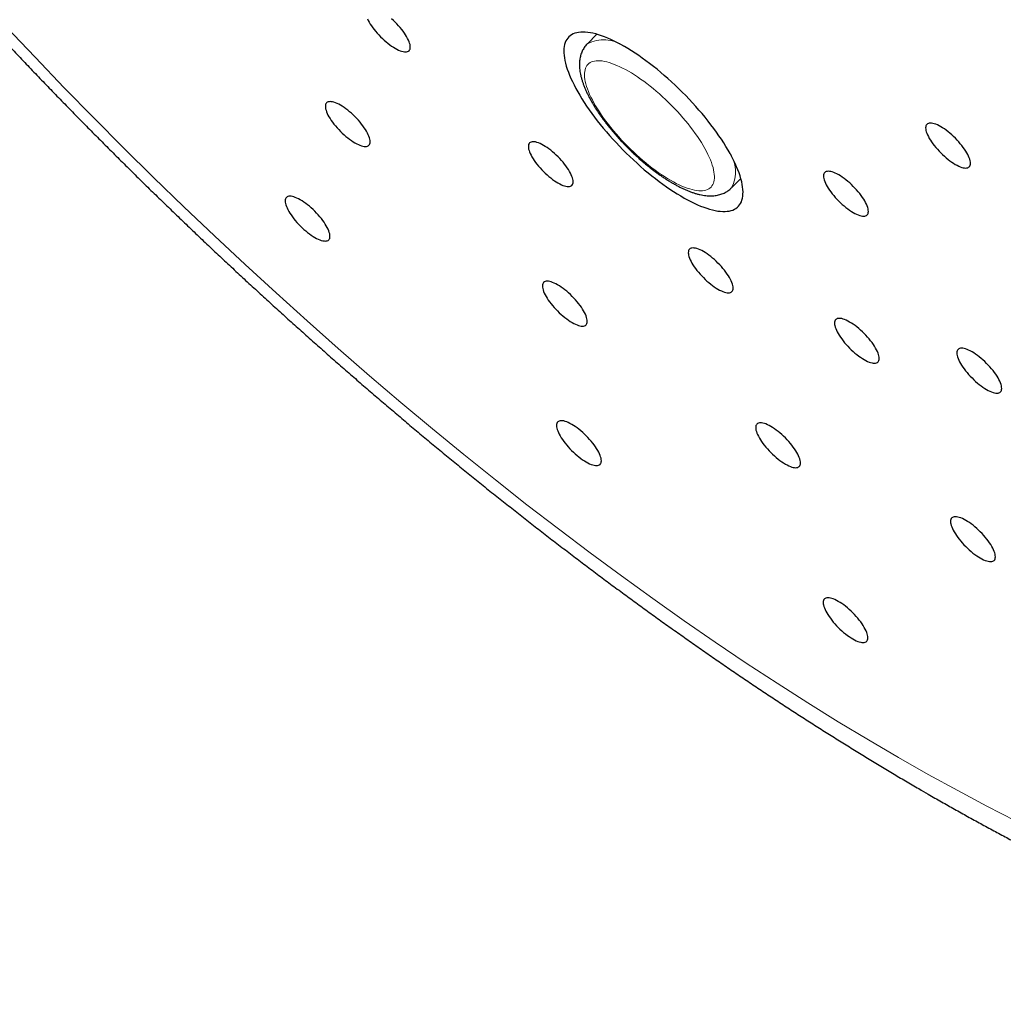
# Model space of a CAD drawing. Header units: millimetres. Extents: x 8 to 495, y 12 to 550.
# Tile 11 of 39: x 420 to 436, y 182 to 198. Entities that reach past the tile are written whole.
import ezdxf

# ---------------------------------------------------------------- set-up
doc = ezdxf.new("R2010")
doc.units = ezdxf.units.MM

msp = doc.modelspace()

# ---------------------------------------------------------------- linework, layer by layer
at = {"color": 7, "linetype": 'Continuous', "lineweight": 30}
for p, q in [((429.615, 198.213), (429.457, 198.055)), ((431.858, 195.648), (432.016, 195.806))]:
    msp.add_line(p, q, dxfattribs=at)
at = {"color": 8, "linetype": 'Continuous', "lineweight": 0, "flags": 128}
for points in [[(419.764, 198.339), (420.246, 197.828), (420.732, 197.321), (421.224, 196.817), (421.721, 196.317), (422.222, 195.823), (422.727, 195.333), (423.235, 194.848), (423.747, 194.369), (424.263, 193.896), (424.78, 193.429), (425.3, 192.969), (425.822, 192.515), (426.346, 192.069), (426.871, 191.63), (427.396, 191.2), (427.923, 190.777), (428.449, 190.362), (428.975, 189.957), (429.501, 189.56), (430.025, 189.173), (430.549, 188.795), (431.07, 188.426), (431.59, 188.068), (432.107, 187.72), (432.622, 187.383), (433.133, 187.056), (433.642, 186.74), (434.146, 186.436), (434.646, 186.142)], [(430.141, 197.596), (430.092, 197.624), (430.044, 197.649), (429.996, 197.672), (429.95, 197.693), (429.906, 197.711), (429.862, 197.727), (429.821, 197.741), (429.78, 197.752), (429.742, 197.761), (429.705, 197.767), (429.67, 197.771), (429.636, 197.772), (429.605, 197.77), (429.576, 197.766), (429.549, 197.76), (429.524, 197.751), (429.502, 197.739), (429.482, 197.725), (429.464, 197.709), (429.449, 197.69), (429.436, 197.669), (429.425, 197.646), (429.417, 197.62), (429.412, 197.592), (429.409, 197.562), (429.408, 197.53), (429.41, 197.496), (429.415, 197.46), (429.422, 197.423), (429.432, 197.383), (429.444, 197.342), (429.458, 197.3), (429.475, 197.256), (429.494, 197.21), (429.516, 197.164), (429.54, 197.116), (429.566, 197.068), (429.594, 197.018), (429.625, 196.968), (429.657, 196.917), (429.692, 196.865), (429.728, 196.813), (429.766, 196.761), (429.806, 196.709), (429.847, 196.656), (429.89, 196.604), (429.934, 196.552), (429.98, 196.5), (430.026, 196.448), (430.074, 196.397), (430.123, 196.347), (430.173, 196.298), (430.223, 196.249), (430.274, 196.202), (430.326, 196.155), (430.378, 196.11), (430.43, 196.066), (430.482, 196.024), (430.534, 195.983), (430.587, 195.944), (430.639, 195.907), (430.69, 195.871), (430.742, 195.837), (430.792, 195.806), (430.842, 195.776), (430.891, 195.748), (430.94, 195.723), (430.987, 195.7), (431.033, 195.679), (431.077, 195.661), (431.121, 195.645), (431.163, 195.631), (431.203, 195.62), (431.242, 195.611), (431.279, 195.605), (431.314, 195.601), (431.347, 195.6), (431.378, 195.602), (431.407, 195.606), (431.434, 195.612), (431.459, 195.621), (431.481, 195.633), (431.501, 195.647), (431.519, 195.663), (431.535, 195.682), (431.548, 195.703), (431.558, 195.726), (431.566, 195.752), (431.572, 195.78), (431.575, 195.81), (431.575, 195.842), (431.573, 195.876), (431.568, 195.912), (431.561, 195.949), (431.552, 195.989), (431.54, 196.03), (431.525, 196.072), (431.508, 196.116), (431.489, 196.162), (431.467, 196.208), (431.443, 196.256), (431.417, 196.304), (431.389, 196.354), (431.358, 196.404), (431.326, 196.455), (431.292, 196.507), (431.255, 196.559), (431.217, 196.611), (431.178, 196.663), (431.136, 196.716), (431.093, 196.768), (431.049, 196.821), (431.004, 196.872), (430.957, 196.924), (430.909, 196.975), (430.86, 197.025), (430.811, 197.074), (430.76, 197.123), (430.709, 197.171), (430.658, 197.217), (430.606, 197.262), (430.553, 197.306), (430.501, 197.348), (430.449, 197.389), (430.396, 197.428), (430.344, 197.466), (430.293, 197.501), (430.242, 197.535), (430.191, 197.567), (430.141, 197.596)], [(434.646, 186.142), (435.142, 185.861), (435.633, 185.591), (436.119, 185.333), (436.599, 185.087)]]:
    msp.add_lwpolyline(points, dxfattribs=at)
at = {"color": 7, "linetype": 'Continuous', "lineweight": 30, "flags": 128}
for points in [[(425.787, 198.471), (425.8, 198.443), (425.816, 198.414), (425.834, 198.384), (425.854, 198.354), (425.876, 198.323), (425.899, 198.293), (425.925, 198.262), (425.951, 198.231), (425.979, 198.201), (426.008, 198.171), (426.037, 198.142), (426.067, 198.114), (426.098, 198.088), (426.129, 198.063), (426.16, 198.039), (426.19, 198.017), (426.221, 197.997), (426.25, 197.979), (426.279, 197.964), (426.307, 197.95), (426.333, 197.939), (426.358, 197.93), (426.382, 197.924), (426.404, 197.92), (426.424, 197.919), (426.442, 197.92), (426.458, 197.924), (426.471, 197.931), (426.483, 197.939), (426.491, 197.951), (426.498, 197.964), (426.502, 197.98), (426.503, 197.998), (426.502, 198.018), (426.498, 198.04), (426.492, 198.064), (426.483, 198.089), (426.472, 198.116), (426.458, 198.144), (426.442, 198.173), (426.424, 198.202), (426.404, 198.232), (426.383, 198.263), (426.359, 198.294), (426.334, 198.325), (426.307, 198.356), (426.28, 198.386), (426.251, 198.416), (426.221, 198.444), (426.191, 198.472)], [(430.074, 198.008), (430.017, 198.04), (429.96, 198.07), (429.904, 198.099), (429.85, 198.124), (429.796, 198.148), (429.744, 198.169), (429.693, 198.188), (429.644, 198.204), (429.596, 198.218), (429.55, 198.229), (429.506, 198.238), (429.463, 198.245), (429.422, 198.248), (429.383, 198.25), (429.346, 198.249), (429.311, 198.245), (429.278, 198.239), (429.248, 198.23), (429.219, 198.219), (429.193, 198.205), (429.169, 198.189), (429.148, 198.171), (429.129, 198.15), (429.112, 198.126), (429.098, 198.101), (429.086, 198.073), (429.077, 198.043), (429.07, 198.01), (429.065, 197.976), (429.063, 197.94), (429.064, 197.901), (429.067, 197.861), (429.073, 197.818), (429.081, 197.774), (429.092, 197.729), (429.105, 197.681), (429.121, 197.632), (429.139, 197.582), (429.159, 197.53), (429.182, 197.477), (429.207, 197.422), (429.235, 197.367), (429.264, 197.31), (429.296, 197.252), (429.33, 197.194), (429.366, 197.135), (429.404, 197.075), (429.444, 197.015), (429.486, 196.954), (429.53, 196.893), (429.575, 196.832), (429.622, 196.77), (429.671, 196.709), (429.721, 196.647), (429.773, 196.586), (429.825, 196.525), (429.879, 196.465), (429.935, 196.404), (429.991, 196.345), (430.048, 196.286), (430.106, 196.228), (430.165, 196.171), (430.225, 196.115), (430.285, 196.06), (430.345, 196.006), (430.406, 195.953), (430.468, 195.902), (430.529, 195.852), (430.59, 195.804), (430.652, 195.757), (430.713, 195.712), (430.774, 195.668), (430.834, 195.627), (430.894, 195.587), (430.954, 195.55), (431.013, 195.514), (431.071, 195.48), (431.128, 195.449), (431.184, 195.42), (431.239, 195.393), (431.293, 195.368), (431.346, 195.346), (431.398, 195.326), (431.448, 195.309), (431.496, 195.293), (431.543, 195.281), (431.589, 195.271), (431.632, 195.263), (431.674, 195.258), (431.714, 195.255), (431.752, 195.255), (431.788, 195.258), (431.821, 195.262), (431.853, 195.27), (431.883, 195.28), (431.91, 195.292), (431.935, 195.307), (431.958, 195.325), (431.978, 195.344), (431.996, 195.366), (432.012, 195.391), (432.025, 195.418), (432.035, 195.447), (432.043, 195.478), (432.049, 195.511), (432.052, 195.547), (432.053, 195.584), (432.051, 195.624), (432.046, 195.665), (432.039, 195.708), (432.03, 195.753), (432.018, 195.8), (432.003, 195.848), (431.986, 195.898), (431.967, 195.949), (431.946, 196.001), (431.922, 196.055), (431.895, 196.11), (431.867, 196.166), (431.836, 196.223), (431.803, 196.281), (431.768, 196.34), (431.731, 196.4), (431.692, 196.46), (431.651, 196.52), (431.608, 196.581), (431.564, 196.642), (431.518, 196.704), (431.47, 196.765), (431.42, 196.827), (431.37, 196.888), (431.317, 196.949), (431.264, 197.01), (431.209, 197.07), (431.153, 197.13), (431.097, 197.189), (431.039, 197.248), (430.98, 197.305), (430.921, 197.362), (430.861, 197.418), (430.801, 197.472), (430.74, 197.525), (430.679, 197.577), (430.618, 197.628), (430.557, 197.677), (430.495, 197.725), (430.434, 197.771), (430.373, 197.815), (430.312, 197.857), (430.252, 197.898), (430.192, 197.936), (430.133, 197.973), (430.074, 198.008)], [(425.338, 197.029), (425.309, 197.044), (425.282, 197.058), (425.255, 197.069), (425.23, 197.078), (425.206, 197.084), (425.185, 197.088), (425.165, 197.089), (425.147, 197.088), (425.131, 197.084), (425.117, 197.077), (425.106, 197.069), (425.097, 197.057), (425.091, 197.044), (425.087, 197.028), (425.086, 197.01), (425.087, 196.99), (425.091, 196.968), (425.097, 196.944), (425.106, 196.919), (425.117, 196.892), (425.13, 196.864), (425.146, 196.836), (425.164, 196.806), (425.184, 196.776), (425.206, 196.745), (425.229, 196.714), (425.254, 196.683), (425.281, 196.652), (425.309, 196.622), (425.337, 196.592), (425.367, 196.564), (425.397, 196.536), (425.428, 196.509), (425.459, 196.484), (425.49, 196.461), (425.52, 196.439), (425.55, 196.419), (425.58, 196.401), (425.609, 196.385), (425.637, 196.372), (425.663, 196.36), (425.688, 196.352), (425.712, 196.345), (425.734, 196.342), (425.754, 196.34), (425.772, 196.342), (425.788, 196.346), (425.801, 196.352), (425.812, 196.361), (425.821, 196.372), (425.828, 196.386), (425.832, 196.402), (425.833, 196.42), (425.832, 196.44), (425.828, 196.462), (425.822, 196.485), (425.813, 196.511), (425.802, 196.537), (425.788, 196.565), (425.772, 196.594), (425.754, 196.624), (425.734, 196.654), (425.713, 196.685), (425.689, 196.715), (425.664, 196.746), (425.637, 196.777), (425.61, 196.807), (425.581, 196.837), (425.551, 196.866), (425.521, 196.894), (425.49, 196.92), (425.46, 196.945), (425.429, 196.969), (425.398, 196.991), (425.368, 197.011), (425.338, 197.029)], [(435.352, 196.669), (435.323, 196.685), (435.295, 196.699), (435.269, 196.71), (435.243, 196.719), (435.22, 196.725), (435.198, 196.729), (435.178, 196.73), (435.16, 196.729), (435.144, 196.725), (435.131, 196.718), (435.119, 196.709), (435.11, 196.698), (435.104, 196.684), (435.1, 196.669), (435.099, 196.651), (435.1, 196.631), (435.104, 196.609), (435.11, 196.585), (435.119, 196.56), (435.13, 196.533), (435.144, 196.505), (435.16, 196.476), (435.177, 196.447), (435.197, 196.416), (435.219, 196.386), (435.243, 196.355), (435.268, 196.324), (435.294, 196.293), (435.322, 196.263), (435.351, 196.233), (435.38, 196.205), (435.411, 196.177), (435.441, 196.15), (435.472, 196.125), (435.503, 196.101), (435.534, 196.08), (435.564, 196.06), (435.593, 196.042), (435.622, 196.026), (435.65, 196.012), (435.677, 196.001), (435.702, 195.992), (435.725, 195.986), (435.747, 195.982), (435.767, 195.981), (435.785, 195.983), (435.801, 195.986), (435.815, 195.993), (435.826, 196.002), (435.835, 196.013), (435.841, 196.027), (435.845, 196.043), (435.846, 196.061), (435.845, 196.081), (435.841, 196.103), (435.835, 196.126), (435.826, 196.152), (435.815, 196.178), (435.801, 196.206), (435.786, 196.235), (435.768, 196.264), (435.748, 196.295), (435.726, 196.325), (435.702, 196.356), (435.677, 196.387), (435.651, 196.418), (435.623, 196.448), (435.594, 196.478), (435.565, 196.507), (435.534, 196.534), (435.504, 196.561), (435.473, 196.586), (435.442, 196.61), (435.411, 196.632), (435.381, 196.652), (435.352, 196.669)], [(428.724, 196.359), (428.696, 196.375), (428.668, 196.388), (428.641, 196.4), (428.616, 196.408), (428.593, 196.415), (428.571, 196.418), (428.551, 196.42), (428.533, 196.418), (428.517, 196.414), (428.503, 196.408), (428.492, 196.399), (428.483, 196.388), (428.477, 196.374), (428.473, 196.358), (428.472, 196.34), (428.473, 196.32), (428.477, 196.298), (428.483, 196.275), (428.492, 196.249), (428.503, 196.223), (428.517, 196.195), (428.532, 196.166), (428.55, 196.136), (428.57, 196.106), (428.592, 196.075), (428.616, 196.044), (428.641, 196.013), (428.667, 195.983), (428.695, 195.953), (428.724, 195.923), (428.753, 195.894), (428.783, 195.866), (428.814, 195.84), (428.845, 195.815), (428.876, 195.791), (428.906, 195.769), (428.937, 195.749), (428.966, 195.731), (428.995, 195.716), (429.023, 195.702), (429.049, 195.691), (429.075, 195.682), (429.098, 195.676), (429.12, 195.672), (429.14, 195.671), (429.158, 195.672), (429.174, 195.676), (429.187, 195.682), (429.199, 195.691), (429.207, 195.703), (429.214, 195.716), (429.218, 195.732), (429.219, 195.75), (429.218, 195.77), (429.214, 195.792), (429.208, 195.816), (429.199, 195.841), (429.188, 195.868), (429.174, 195.896), (429.158, 195.924), (429.14, 195.954), (429.121, 195.984), (429.099, 196.015), (429.075, 196.046), (429.05, 196.077), (429.024, 196.108), (428.996, 196.138), (428.967, 196.167), (428.938, 196.196), (428.907, 196.224), (428.877, 196.251), (428.846, 196.276), (428.815, 196.299), (428.784, 196.321), (428.754, 196.341), (428.724, 196.359)], [(433.649, 195.866), (433.62, 195.882), (433.592, 195.895), (433.566, 195.907), (433.54, 195.915), (433.517, 195.922), (433.495, 195.925), (433.475, 195.927), (433.457, 195.925), (433.441, 195.921), (433.428, 195.915), (433.416, 195.906), (433.407, 195.895), (433.401, 195.881), (433.397, 195.865), (433.396, 195.847), (433.397, 195.827), (433.401, 195.805), (433.407, 195.782), (433.416, 195.756), (433.427, 195.73), (433.441, 195.702), (433.457, 195.673), (433.474, 195.643), (433.494, 195.613), (433.516, 195.582), (433.54, 195.551), (433.565, 195.521), (433.591, 195.49), (433.619, 195.46), (433.648, 195.43), (433.677, 195.401), (433.708, 195.373), (433.738, 195.347), (433.769, 195.322), (433.8, 195.298), (433.831, 195.276), (433.861, 195.256), (433.891, 195.238), (433.919, 195.223), (433.947, 195.209), (433.974, 195.198), (433.999, 195.189), (434.022, 195.183), (434.044, 195.179), (434.064, 195.178), (434.082, 195.179), (434.098, 195.183), (434.112, 195.19), (434.123, 195.198), (434.132, 195.21), (434.138, 195.223), (434.142, 195.239), (434.143, 195.257), (434.142, 195.277), (434.138, 195.299), (434.132, 195.323), (434.123, 195.348), (434.112, 195.375), (434.098, 195.403), (434.083, 195.431), (434.065, 195.461), (434.045, 195.491), (434.023, 195.522), (433.999, 195.553), (433.974, 195.584), (433.948, 195.615), (433.92, 195.645), (433.891, 195.675), (433.862, 195.703), (433.832, 195.731), (433.801, 195.758), (433.77, 195.783), (433.739, 195.806), (433.709, 195.828), (433.678, 195.848), (433.649, 195.866)], [(424.668, 195.45), (424.639, 195.466), (424.612, 195.479), (424.585, 195.49), (424.56, 195.499), (424.536, 195.505), (424.514, 195.509), (424.494, 195.51), (424.476, 195.509), (424.461, 195.505), (424.447, 195.499), (424.436, 195.49), (424.427, 195.479), (424.421, 195.465), (424.417, 195.449), (424.415, 195.431), (424.417, 195.411), (424.42, 195.389), (424.427, 195.365), (424.436, 195.34), (424.447, 195.314), (424.46, 195.286), (424.476, 195.257), (424.494, 195.227), (424.514, 195.197), (424.536, 195.166), (424.559, 195.135), (424.584, 195.104), (424.611, 195.074), (424.639, 195.043), (424.667, 195.014), (424.697, 194.985), (424.727, 194.957), (424.758, 194.931), (424.789, 194.906), (424.819, 194.882), (424.85, 194.86), (424.88, 194.84), (424.91, 194.822), (424.939, 194.806), (424.967, 194.793), (424.993, 194.782), (425.018, 194.773), (425.042, 194.767), (425.064, 194.763), (425.084, 194.762), (425.102, 194.763), (425.117, 194.767), (425.131, 194.773), (425.142, 194.782), (425.151, 194.794), (425.158, 194.807), (425.161, 194.823), (425.163, 194.841), (425.161, 194.861), (425.158, 194.883), (425.151, 194.907), (425.143, 194.932), (425.131, 194.959), (425.118, 194.986), (425.102, 195.015), (425.084, 195.045), (425.064, 195.075), (425.042, 195.106), (425.019, 195.137), (424.994, 195.168), (424.967, 195.198), (424.94, 195.229), (424.911, 195.258), (424.881, 195.287), (424.851, 195.315), (424.82, 195.342), (424.789, 195.367), (424.759, 195.39), (424.728, 195.412), (424.698, 195.432), (424.668, 195.45)], [(431.392, 194.587), (431.364, 194.603), (431.336, 194.616), (431.309, 194.627), (431.284, 194.636), (431.261, 194.642), (431.239, 194.646), (431.219, 194.647), (431.201, 194.646), (431.185, 194.642), (431.171, 194.636), (431.16, 194.627), (431.151, 194.616), (431.145, 194.602), (431.141, 194.586), (431.14, 194.568), (431.141, 194.548), (431.145, 194.526), (431.151, 194.502), (431.16, 194.477), (431.171, 194.45), (431.185, 194.423), (431.2, 194.394), (431.218, 194.364), (431.238, 194.334), (431.26, 194.303), (431.283, 194.272), (431.309, 194.241), (431.335, 194.211), (431.363, 194.18), (431.392, 194.151), (431.421, 194.122), (431.451, 194.094), (431.482, 194.068), (431.513, 194.042), (431.544, 194.019), (431.574, 193.997), (431.605, 193.977), (431.634, 193.959), (431.663, 193.943), (431.691, 193.93), (431.717, 193.919), (431.743, 193.91), (431.766, 193.904), (431.788, 193.9), (431.808, 193.899), (431.826, 193.9), (431.842, 193.904), (431.855, 193.91), (431.867, 193.919), (431.875, 193.93), (431.882, 193.944), (431.886, 193.96), (431.887, 193.978), (431.886, 193.998), (431.882, 194.02), (431.876, 194.044), (431.867, 194.069), (431.856, 194.096), (431.842, 194.123), (431.826, 194.152), (431.808, 194.182), (431.789, 194.212), (431.767, 194.243), (431.743, 194.274), (431.718, 194.305), (431.692, 194.335), (431.664, 194.366), (431.635, 194.395), (431.605, 194.424), (431.575, 194.452), (431.545, 194.478), (431.514, 194.504), (431.483, 194.527), (431.452, 194.549), (431.422, 194.569), (431.392, 194.587)], [(428.96, 194.031), (428.931, 194.047), (428.903, 194.06), (428.877, 194.072), (428.851, 194.08), (428.828, 194.087), (428.806, 194.09), (428.786, 194.092), (428.768, 194.09), (428.752, 194.086), (428.739, 194.08), (428.727, 194.071), (428.718, 194.06), (428.712, 194.046), (428.708, 194.03), (428.707, 194.012), (428.708, 193.992), (428.712, 193.97), (428.718, 193.947), (428.727, 193.921), (428.738, 193.895), (428.752, 193.867), (428.768, 193.838), (428.785, 193.808), (428.805, 193.778), (428.827, 193.747), (428.851, 193.716), (428.876, 193.685), (428.902, 193.655), (428.93, 193.625), (428.959, 193.595), (428.988, 193.566), (429.019, 193.538), (429.049, 193.512), (429.08, 193.487), (429.111, 193.463), (429.142, 193.441), (429.172, 193.421), (429.202, 193.403), (429.23, 193.388), (429.258, 193.374), (429.285, 193.363), (429.31, 193.354), (429.333, 193.348), (429.355, 193.344), (429.375, 193.343), (429.393, 193.344), (429.409, 193.348), (429.423, 193.354), (429.434, 193.363), (429.443, 193.375), (429.449, 193.388), (429.453, 193.404), (429.454, 193.422), (429.453, 193.442), (429.449, 193.464), (429.443, 193.488), (429.434, 193.513), (429.423, 193.54), (429.409, 193.568), (429.394, 193.596), (429.376, 193.626), (429.356, 193.656), (429.334, 193.687), (429.31, 193.718), (429.285, 193.749), (429.259, 193.78), (429.231, 193.81), (429.202, 193.839), (429.173, 193.868), (429.143, 193.896), (429.112, 193.923), (429.081, 193.948), (429.05, 193.971), (429.02, 193.993), (428.989, 194.013), (428.96, 194.031)], [(433.83, 193.411), (433.802, 193.427), (433.774, 193.441), (433.747, 193.452), (433.722, 193.461), (433.699, 193.467), (433.677, 193.471), (433.657, 193.472), (433.639, 193.471), (433.623, 193.467), (433.609, 193.46), (433.598, 193.451), (433.589, 193.44), (433.583, 193.426), (433.579, 193.411), (433.578, 193.392), (433.579, 193.372), (433.583, 193.35), (433.589, 193.327), (433.598, 193.302), (433.609, 193.275), (433.623, 193.247), (433.638, 193.218), (433.656, 193.189), (433.676, 193.158), (433.698, 193.128), (433.722, 193.097), (433.747, 193.066), (433.773, 193.035), (433.801, 193.005), (433.83, 192.975), (433.859, 192.946), (433.889, 192.919), (433.92, 192.892), (433.951, 192.867), (433.982, 192.843), (434.012, 192.822), (434.043, 192.802), (434.072, 192.784), (434.101, 192.768), (434.129, 192.754), (434.155, 192.743), (434.181, 192.734), (434.204, 192.728), (434.226, 192.724), (434.246, 192.723), (434.264, 192.724), (434.28, 192.728), (434.293, 192.735), (434.305, 192.744), (434.314, 192.755), (434.32, 192.769), (434.324, 192.785), (434.325, 192.803), (434.324, 192.823), (434.32, 192.845), (434.314, 192.868), (434.305, 192.893), (434.294, 192.92), (434.28, 192.948), (434.264, 192.977), (434.247, 193.006), (434.227, 193.037), (434.205, 193.067), (434.181, 193.098), (434.156, 193.129), (434.13, 193.16), (434.102, 193.19), (434.073, 193.22), (434.044, 193.249), (434.013, 193.276), (433.983, 193.303), (433.952, 193.328), (433.921, 193.352), (433.89, 193.373), (433.86, 193.393), (433.83, 193.411)], [(435.872, 192.913), (435.844, 192.928), (435.816, 192.942), (435.789, 192.953), (435.764, 192.962), (435.741, 192.968), (435.719, 192.972), (435.699, 192.973), (435.681, 192.972), (435.665, 192.968), (435.651, 192.962), (435.64, 192.953), (435.631, 192.941), (435.625, 192.928), (435.621, 192.912), (435.62, 192.894), (435.621, 192.874), (435.625, 192.852), (435.631, 192.828), (435.64, 192.803), (435.651, 192.776), (435.665, 192.749), (435.68, 192.72), (435.698, 192.69), (435.718, 192.66), (435.74, 192.629), (435.764, 192.598), (435.789, 192.567), (435.815, 192.536), (435.843, 192.506), (435.872, 192.477), (435.901, 192.448), (435.931, 192.42), (435.962, 192.393), (435.993, 192.368), (436.024, 192.345), (436.054, 192.323), (436.085, 192.303), (436.114, 192.285), (436.143, 192.269), (436.171, 192.256), (436.197, 192.245), (436.223, 192.236), (436.246, 192.229), (436.268, 192.226), (436.288, 192.225), (436.306, 192.226), (436.322, 192.23), (436.335, 192.236), (436.347, 192.245), (436.356, 192.256), (436.362, 192.27), (436.366, 192.286), (436.367, 192.304), (436.366, 192.324), (436.362, 192.346), (436.356, 192.37), (436.347, 192.395), (436.336, 192.421), (436.322, 192.449), (436.306, 192.478), (436.289, 192.508), (436.269, 192.538), (436.247, 192.569), (436.223, 192.6), (436.198, 192.631), (436.172, 192.661), (436.144, 192.692), (436.115, 192.721), (436.086, 192.75), (436.055, 192.778), (436.025, 192.804), (435.994, 192.829), (435.963, 192.853), (435.932, 192.875), (435.902, 192.895), (435.872, 192.913)], [(429.195, 191.703), (429.166, 191.719), (429.138, 191.732), (429.112, 191.744), (429.087, 191.752), (429.063, 191.759), (429.041, 191.762), (429.021, 191.764), (429.003, 191.762), (428.987, 191.758), (428.974, 191.752), (428.963, 191.743), (428.954, 191.732), (428.947, 191.718), (428.944, 191.702), (428.942, 191.684), (428.943, 191.664), (428.947, 191.642), (428.954, 191.619), (428.962, 191.593), (428.973, 191.567), (428.987, 191.539), (429.003, 191.51), (429.021, 191.48), (429.041, 191.45), (429.062, 191.419), (429.086, 191.388), (429.111, 191.357), (429.138, 191.327), (429.165, 191.297), (429.194, 191.267), (429.224, 191.238), (429.254, 191.21), (429.285, 191.184), (429.315, 191.159), (429.346, 191.135), (429.377, 191.113), (429.407, 191.093), (429.437, 191.075), (429.466, 191.06), (429.493, 191.046), (429.52, 191.035), (429.545, 191.026), (429.569, 191.02), (429.59, 191.016), (429.61, 191.015), (429.628, 191.016), (429.644, 191.02), (429.658, 191.026), (429.669, 191.035), (429.678, 191.047), (429.684, 191.06), (429.688, 191.076), (429.69, 191.094), (429.688, 191.114), (429.684, 191.136), (429.678, 191.16), (429.669, 191.185), (429.658, 191.212), (429.645, 191.24), (429.629, 191.268), (429.611, 191.298), (429.591, 191.328), (429.569, 191.359), (429.546, 191.39), (429.521, 191.421), (429.494, 191.452), (429.466, 191.482), (429.438, 191.511), (429.408, 191.54), (429.378, 191.568), (429.347, 191.595), (429.316, 191.62), (429.285, 191.643), (429.255, 191.665), (429.225, 191.685), (429.195, 191.703)], [(432.517, 191.668), (432.488, 191.684), (432.46, 191.697), (432.434, 191.709), (432.409, 191.717), (432.385, 191.724), (432.363, 191.727), (432.343, 191.729), (432.325, 191.727), (432.31, 191.723), (432.296, 191.717), (432.285, 191.708), (432.276, 191.697), (432.269, 191.683), (432.266, 191.667), (432.264, 191.649), (432.266, 191.629), (432.269, 191.607), (432.276, 191.584), (432.284, 191.558), (432.296, 191.532), (432.309, 191.504), (432.325, 191.475), (432.343, 191.445), (432.363, 191.415), (432.385, 191.384), (432.408, 191.353), (432.433, 191.323), (432.46, 191.292), (432.487, 191.262), (432.516, 191.232), (432.546, 191.203), (432.576, 191.175), (432.607, 191.149), (432.637, 191.124), (432.668, 191.1), (432.699, 191.078), (432.729, 191.058), (432.759, 191.04), (432.788, 191.025), (432.815, 191.011), (432.842, 191), (432.867, 190.991), (432.891, 190.985), (432.913, 190.981), (432.933, 190.98), (432.951, 190.981), (432.966, 190.985), (432.98, 190.992), (432.991, 191), (433, 191.012), (433.006, 191.025), (433.01, 191.041), (433.012, 191.059), (433.01, 191.079), (433.007, 191.101), (433, 191.125), (432.991, 191.15), (432.98, 191.177), (432.967, 191.205), (432.951, 191.233), (432.933, 191.263), (432.913, 191.293), (432.891, 191.324), (432.868, 191.355), (432.843, 191.386), (432.816, 191.417), (432.788, 191.447), (432.76, 191.477), (432.73, 191.505), (432.7, 191.533), (432.669, 191.56), (432.638, 191.585), (432.607, 191.608), (432.577, 191.63), (432.547, 191.65), (432.517, 191.668)], [(435.768, 190.101), (435.739, 190.117), (435.711, 190.13), (435.685, 190.141), (435.66, 190.15), (435.636, 190.156), (435.614, 190.16), (435.594, 190.161), (435.576, 190.16), (435.56, 190.156), (435.547, 190.15), (435.535, 190.141), (435.527, 190.129), (435.52, 190.116), (435.516, 190.1), (435.515, 190.082), (435.516, 190.062), (435.52, 190.04), (435.526, 190.016), (435.535, 189.991), (435.546, 189.964), (435.56, 189.937), (435.576, 189.908), (435.594, 189.878), (435.613, 189.848), (435.635, 189.817), (435.659, 189.786), (435.684, 189.755), (435.71, 189.725), (435.738, 189.694), (435.767, 189.665), (435.797, 189.636), (435.827, 189.608), (435.857, 189.582), (435.888, 189.556), (435.919, 189.533), (435.95, 189.511), (435.98, 189.491), (436.01, 189.473), (436.038, 189.457), (436.066, 189.444), (436.093, 189.433), (436.118, 189.424), (436.141, 189.418), (436.163, 189.414), (436.183, 189.413), (436.201, 189.414), (436.217, 189.418), (436.231, 189.424), (436.242, 189.433), (436.251, 189.444), (436.257, 189.458), (436.261, 189.474), (436.262, 189.492), (436.261, 189.512), (436.257, 189.534), (436.251, 189.558), (436.242, 189.583), (436.231, 189.609), (436.218, 189.637), (436.202, 189.666), (436.184, 189.696), (436.164, 189.726), (436.142, 189.757), (436.119, 189.788), (436.093, 189.819), (436.067, 189.849), (436.039, 189.88), (436.01, 189.909), (435.981, 189.938), (435.951, 189.966), (435.92, 189.992), (435.889, 190.018), (435.858, 190.041), (435.828, 190.063), (435.797, 190.083), (435.768, 190.101)], [(433.642, 188.749), (433.613, 188.765), (433.585, 188.779), (433.558, 188.79), (433.533, 188.799), (433.51, 188.805), (433.488, 188.809), (433.468, 188.81), (433.45, 188.809), (433.434, 188.805), (433.42, 188.798), (433.409, 188.789), (433.4, 188.778), (433.394, 188.764), (433.39, 188.749), (433.389, 188.73), (433.39, 188.71), (433.394, 188.689), (433.4, 188.665), (433.409, 188.64), (433.42, 188.613), (433.434, 188.585), (433.449, 188.556), (433.467, 188.527), (433.487, 188.496), (433.509, 188.466), (433.533, 188.435), (433.558, 188.404), (433.584, 188.373), (433.612, 188.343), (433.641, 188.313), (433.67, 188.284), (433.701, 188.257), (433.731, 188.23), (433.762, 188.205), (433.793, 188.181), (433.824, 188.16), (433.854, 188.14), (433.883, 188.122), (433.912, 188.106), (433.94, 188.092), (433.967, 188.081), (433.992, 188.072), (434.015, 188.066), (434.037, 188.062), (434.057, 188.061), (434.075, 188.063), (434.091, 188.066), (434.105, 188.073), (434.116, 188.082), (434.125, 188.093), (434.131, 188.107), (434.135, 188.123), (434.136, 188.141), (434.135, 188.161), (434.131, 188.183), (434.125, 188.206), (434.116, 188.231), (434.105, 188.258), (434.091, 188.286), (434.076, 188.315), (434.058, 188.344), (434.038, 188.375), (434.016, 188.405), (433.992, 188.436), (433.967, 188.467), (433.941, 188.498), (433.913, 188.528), (433.884, 188.558), (433.855, 188.587), (433.824, 188.614), (433.794, 188.641), (433.763, 188.666), (433.732, 188.69), (433.701, 188.712), (433.671, 188.731), (433.642, 188.749)]]:
    msp.add_lwpolyline(points, dxfattribs=at)
at = {"color": 8, "linetype": 'Continuous', "lineweight": 0}
for centre, radius, start, end in [((429.727, 197.55), 0.573, 54.4182, 118.0788), ((431.361, 195.92), 0.566, 331.3488, 35.8783)]:
    msp.add_arc(centre, radius, start, end, dxfattribs=at)
at = {"color": 7, "linetype": 'Continuous', "lineweight": 30}
for points, knots in [([(454.98, 187.43), (454.992, 187.443), (455.041, 187.49), (455.12, 187.576), (455.218, 187.69), (455.318, 187.817), (455.419, 187.958), (455.52, 188.115), (455.615, 188.278), (455.702, 188.448), (455.786, 188.632), (455.866, 188.83), (455.94, 189.044), (456.005, 189.267), (456.062, 189.496), (456.11, 189.734), (456.146, 189.963), (456.172, 190.183), (456.191, 190.391), (456.204, 190.604), (456.212, 190.822), (456.213, 191.045), (456.209, 191.272), (456.198, 191.505), (456.181, 191.764), (456.153, 192.051), (456.114, 192.369), (456.066, 192.693), (456.007, 193.025), (455.939, 193.365), (455.861, 193.712), (455.774, 194.065), (455.684, 194.397), (455.596, 194.704), (455.51, 194.985), (455.418, 195.27), (455.322, 195.559), (455.219, 195.851), (455.111, 196.147), (454.998, 196.446), (454.882, 196.739), (454.766, 197.025), (454.65, 197.303), (454.511, 197.624), (454.349, 197.99), (454.16, 198.4), (453.962, 198.815), (453.754, 199.236), (453.537, 199.664), (453.309, 200.098), (453.073, 200.536), (452.828, 200.979), (452.573, 201.426), (452.31, 201.877), (452.038, 202.332), (451.776, 202.761), (451.524, 203.164), (451.286, 203.54), (451.041, 203.917), (450.792, 204.296), (450.536, 204.679), (450.272, 205.067), (450.001, 205.459), (449.724, 205.853), (449.443, 206.247), (449.145, 206.659), (448.829, 207.089), (448.494, 207.536), (448.153, 207.984), (447.806, 208.433), (447.454, 208.881), (447.119, 209.3), (446.804, 209.691), (446.507, 210.053), (446.208, 210.414), (445.905, 210.776), (445.598, 211.137), (445.288, 211.498), (444.975, 211.859), (444.629, 212.252), (444.25, 212.678), (443.836, 213.136), (443.418, 213.592), (442.993, 214.047), (442.564, 214.503), (442.128, 214.957), (441.689, 215.409), (441.246, 215.858), (440.798, 216.306), (440.345, 216.751), (439.89, 217.193), (439.462, 217.603), (439.06, 217.982), (438.685, 218.331), (438.31, 218.677), (437.933, 219.02), (437.528, 219.384), (437.095, 219.768), (436.634, 220.171), (436.172, 220.569), (435.707, 220.964), (435.239, 221.354), (434.769, 221.741), (434.298, 222.122), (433.826, 222.498), (433.353, 222.868), (432.879, 223.233), (432.405, 223.592), (431.962, 223.921), (431.549, 224.223), (431.167, 224.499), (430.786, 224.77), (430.406, 225.036), (429.999, 225.315), (429.568, 225.608), (429.111, 225.91), (428.656, 226.206), (428.203, 226.495), (427.751, 226.776), (427.3, 227.05), (426.853, 227.317), (426.444, 227.554), (426.073, 227.764), (425.739, 227.95), (425.408, 228.131), (425.078, 228.307), (424.749, 228.478), (424.423, 228.645), (424.099, 228.806), (423.789, 228.957), (423.491, 229.099), (423.206, 229.231), (422.881, 229.377), (422.517, 229.537), (422.117, 229.705), (421.722, 229.864), (421.331, 230.014), (420.944, 230.156), (420.563, 230.288), (420.187, 230.411), (419.847, 230.516), (419.54, 230.604), (419.267, 230.678), (418.997, 230.747), (418.731, 230.81), (418.468, 230.867), (418.209, 230.919), (417.954, 230.966), (417.711, 231.005), (417.48, 231.038), (417.261, 231.065), (417.013, 231.091), (416.738, 231.113), (416.44, 231.128), (416.149, 231.133), (415.865, 231.128), (415.588, 231.113), (415.319, 231.089), (415.057, 231.055), (414.824, 231.015), (414.617, 230.971), (414.435, 230.925), (414.258, 230.874), (414.085, 230.817), (413.917, 230.755), (413.754, 230.686), (413.596, 230.613), (413.448, 230.536), (413.31, 230.456), (413.18, 230.375), (413.037, 230.277), (412.883, 230.159), (412.733, 230.032), (412.644, 229.944), (412.606, 229.907)], [0, 0, 0, 0, 0.001627, 0.006223, 0.01082, 0.015416, 0.021039, 0.026663, 0.032288, 0.037912, 0.043534, 0.049885, 0.056239, 0.062593, 0.068948, 0.075302, 0.081652, 0.086785, 0.091919, 0.097052, 0.102185, 0.10734, 0.112495, 0.11765, 0.122804, 0.129411, 0.136019, 0.142627, 0.149234, 0.155886, 0.16254, 0.169195, 0.175847, 0.180906, 0.185966, 0.191025, 0.196084, 0.201163, 0.206244, 0.211324, 0.216403, 0.220999, 0.225596, 0.230192, 0.236764, 0.243337, 0.249911, 0.256482, 0.263168, 0.269856, 0.276543, 0.283229, 0.289962, 0.296697, 0.303433, 0.310166, 0.315648, 0.321131, 0.326615, 0.332098, 0.33758, 0.343203, 0.348827, 0.354451, 0.360075, 0.365698, 0.372049, 0.378402, 0.384757, 0.391112, 0.397465, 0.403816, 0.408949, 0.414083, 0.419216, 0.424349, 0.429503, 0.434659, 0.439814, 0.444968, 0.451574, 0.458181, 0.464788, 0.471394, 0.47808, 0.484768, 0.491456, 0.498142, 0.504876, 0.511611, 0.518347, 0.525081, 0.530535, 0.53599, 0.541446, 0.546902, 0.552356, 0.558962, 0.565569, 0.572176, 0.578782, 0.585468, 0.592156, 0.598843, 0.605529, 0.612263, 0.618999, 0.625734, 0.632468, 0.637923, 0.643378, 0.648834, 0.654289, 0.659743, 0.666358, 0.672973, 0.679589, 0.686203, 0.692864, 0.699526, 0.706188, 0.712848, 0.717908, 0.722969, 0.728029, 0.733089, 0.738169, 0.74325, 0.748331, 0.753412, 0.757985, 0.762558, 0.767131, 0.773746, 0.780361, 0.786977, 0.793591, 0.800252, 0.806914, 0.813576, 0.820236, 0.825296, 0.830357, 0.835417, 0.840477, 0.845557, 0.850638, 0.855719, 0.8608, 0.865373, 0.869946, 0.874519, 0.881126, 0.887734, 0.894342, 0.900949, 0.907601, 0.914256, 0.92091, 0.927562, 0.932621, 0.937681, 0.94274, 0.947799, 0.952879, 0.957959, 0.963039, 0.968118, 0.972714, 0.977311, 0.981907, 0.988479, 0.995052, 1, 1, 1, 1]), ([(407.043, 221.435), (407.042, 221.432), (407.039, 221.371), (407.034, 221.254), (407.029, 221.082), (407.027, 220.908), (407.028, 220.732), (407.032, 220.555), (407.038, 220.375), (407.048, 220.194), (407.06, 220.011), (407.076, 219.826), (407.094, 219.64), (407.115, 219.453), (407.139, 219.263), (407.166, 219.073), (407.196, 218.881), (407.228, 218.688), (407.263, 218.494), (407.301, 218.298), (407.342, 218.102), (407.385, 217.905), (407.432, 217.706), (407.48, 217.507), (407.532, 217.307), (407.585, 217.106), (407.642, 216.904), (407.701, 216.702), (407.762, 216.499), (407.826, 216.295), (407.892, 216.091), (407.96, 215.885), (408.031, 215.679), (408.104, 215.473), (408.18, 215.266), (408.257, 215.058), (408.337, 214.85), (408.419, 214.641), (408.504, 214.432), (408.59, 214.221), (408.679, 214.011), (408.77, 213.8), (408.863, 213.588), (408.958, 213.376), (409.055, 213.163), (409.154, 212.95), (409.255, 212.736), (409.359, 212.521), (409.464, 212.307), (409.571, 212.091), (409.681, 211.876), (409.792, 211.659), (409.905, 211.443), (410.02, 211.225), (410.137, 211.008), (410.256, 210.79), (410.377, 210.571), (410.5, 210.352), (410.624, 210.133), (410.751, 209.913), (410.879, 209.693), (411.009, 209.473), (411.141, 209.252), (411.275, 209.031), (411.41, 208.81), (411.548, 208.588), (411.687, 208.366), (411.827, 208.144), (411.97, 207.922), (412.114, 207.699), (412.26, 207.476), (412.407, 207.253), (412.556, 207.03), (412.707, 206.806), (412.859, 206.583), (413.013, 206.359), (413.169, 206.135), (413.326, 205.911), (413.485, 205.687), (413.645, 205.462), (413.807, 205.238), (413.97, 205.014), (414.135, 204.79), (414.301, 204.565), (414.469, 204.341), (414.638, 204.117), (414.809, 203.892), (414.981, 203.668), (415.154, 203.444), (415.329, 203.22), (415.505, 202.996), (415.683, 202.773), (415.862, 202.549), (416.042, 202.326), (416.223, 202.103), (416.406, 201.88), (416.59, 201.658), (416.775, 201.435), (416.962, 201.213), (417.15, 200.991), (417.338, 200.77), (417.528, 200.549), (417.72, 200.328), (417.912, 200.108), (418.105, 199.888), (418.3, 199.669), (418.495, 199.45), (418.692, 199.231), (418.89, 199.013), (419.088, 198.796), (419.288, 198.579), (419.489, 198.362), (419.69, 198.146), (419.893, 197.931), (420.096, 197.716), (420.3, 197.502), (420.506, 197.289), (420.712, 197.076), (420.919, 196.864), (421.126, 196.653), (421.335, 196.443), (421.544, 196.233), (421.754, 196.024), (421.965, 195.816), (422.176, 195.608), (422.389, 195.402), (422.602, 195.196), (422.815, 194.991), (423.029, 194.787), (423.244, 194.584), (423.459, 194.382), (423.675, 194.181), (423.892, 193.981), (424.109, 193.782), (424.326, 193.584), (424.544, 193.387), (424.763, 193.191), (424.982, 192.996), (425.201, 192.802), (425.421, 192.609), (425.641, 192.418), (425.862, 192.227), (426.083, 192.038), (426.304, 191.85), (426.525, 191.663), (426.747, 191.477), (426.969, 191.293), (427.192, 191.11), (427.414, 190.928), (427.637, 190.747), (427.86, 190.568), (428.083, 190.39), (428.306, 190.213), (428.53, 190.038), (428.753, 189.864), (428.977, 189.692), (429.201, 189.52), (429.424, 189.351), (429.648, 189.183), (429.872, 189.016), (430.096, 188.851), (430.32, 188.687), (430.543, 188.525), (430.767, 188.364), (430.991, 188.205), (431.214, 188.047), (431.438, 187.891), (431.661, 187.737), (431.884, 187.584), (432.107, 187.433), (432.33, 187.284), (432.552, 187.136), (432.775, 186.989), (432.997, 186.845), (433.219, 186.702), (433.44, 186.561), (433.662, 186.422), (433.883, 186.284), (434.104, 186.148), (434.324, 186.014), (434.544, 185.882), (434.764, 185.752), (434.963, 185.635), (435.088, 185.563), (435.14, 185.533)], [0, 0, 0, 0, 0.0003534, 0.0057129, 0.0111165, 0.0165625, 0.0220492, 0.0275748, 0.0331369, 0.0387331, 0.044361, 0.0500177, 0.0557005, 0.0614066, 0.0671332, 0.0728776, 0.078637, 0.0844089, 0.0901908, 0.0959804, 0.1017756, 0.1075745, 0.1133752, 0.1191759, 0.124975, 0.1307713, 0.1365637, 0.1423514, 0.1481334, 0.1539093, 0.1596784, 0.1654402, 0.1711945, 0.176941, 0.1826794, 0.1884096, 0.1941315, 0.199845, 0.2055502, 0.211247, 0.2169356, 0.222616, 0.2282883, 0.2339526, 0.239609, 0.2452578, 0.250899, 0.2565328, 0.2621595, 0.267779, 0.2733917, 0.2789977, 0.2845972, 0.2901903, 0.2957773, 0.3013582, 0.3069333, 0.3125027, 0.3180667, 0.3236253, 0.3291787, 0.3347272, 0.3402707, 0.3458096, 0.3513438, 0.3568737, 0.3623992, 0.3679207, 0.3734381, 0.3789516, 0.3844613, 0.3899674, 0.39547, 0.4009692, 0.4064651, 0.4119579, 0.4174475, 0.4229342, 0.428418, 0.4338991, 0.4393775, 0.4448533, 0.4503266, 0.4557975, 0.4612661, 0.4667325, 0.4721967, 0.4776589, 0.4831191, 0.4885774, 0.4940339, 0.4994886, 0.5049416, 0.510393, 0.5158428, 0.5212912, 0.5267382, 0.5321838, 0.5376281, 0.5430712, 0.5485131, 0.553954, 0.5593937, 0.5648325, 0.5702704, 0.5757074, 0.5811436, 0.586579, 0.5920137, 0.5974477, 0.6028812, 0.6083141, 0.6137465, 0.6191785, 0.62461, 0.6300412, 0.6354722, 0.6409028, 0.6463333, 0.6517637, 0.6571939, 0.6626241, 0.6680543, 0.6734846, 0.6789149, 0.6843454, 0.6897761, 0.6952069, 0.7006381, 0.7060697, 0.7115016, 0.7169339, 0.7223667, 0.7278001, 0.7332341, 0.7386687, 0.744104, 0.7495401, 0.754977, 0.7604147, 0.7658534, 0.771293, 0.7767337, 0.7821755, 0.7876184, 0.7930625, 0.7985079, 0.8039547, 0.8094028, 0.8148524, 0.8203036, 0.8257563, 0.8312107, 0.8366669, 0.8421249, 0.8475847, 0.8530465, 0.8585104, 0.8639764, 0.8694446, 0.874915, 0.8803879, 0.8858632, 0.891341, 0.8968215, 0.9023047, 0.9077908, 0.9132798, 0.9187718, 0.924267, 0.9297655, 0.9352673, 0.9407725, 0.9462814, 0.951794, 0.9573105, 0.9628309, 0.9683554, 0.9738841, 0.9794173, 0.9849549, 0.9904972, 0.9960443, 1, 1, 1, 1]), ([(429.457, 198.055), (429.455, 198.052), (429.443, 198.042), (429.425, 198.02), (429.404, 197.992), (429.385, 197.961), (429.369, 197.929), (429.355, 197.896), (429.344, 197.861), (429.335, 197.824), (429.329, 197.786), (429.325, 197.747), (429.324, 197.705), (429.325, 197.662), (429.329, 197.617), (429.336, 197.57), (429.346, 197.521), (429.359, 197.471), (429.375, 197.42), (429.393, 197.369), (429.414, 197.316), (429.436, 197.264), (429.461, 197.211), (429.488, 197.159), (429.517, 197.105), (429.548, 197.052), (429.58, 196.999), (429.614, 196.945), (429.65, 196.892), (429.687, 196.838), (429.726, 196.785), (429.766, 196.731), (429.808, 196.678), (429.851, 196.625), (429.895, 196.572), (429.941, 196.52), (429.987, 196.468), (430.034, 196.417), (430.083, 196.366), (430.132, 196.316), (430.182, 196.267), (430.233, 196.219), (430.284, 196.171), (430.336, 196.125), (430.388, 196.08), (430.441, 196.036), (430.493, 195.993), (430.546, 195.952), (430.6, 195.912), (430.653, 195.873), (430.706, 195.836), (430.76, 195.801), (430.813, 195.767), (430.866, 195.735), (430.918, 195.705), (430.971, 195.677), (431.023, 195.65), (431.075, 195.626), (431.127, 195.603), (431.179, 195.583), (431.23, 195.565), (431.281, 195.55), (431.332, 195.537), (431.383, 195.527), (431.432, 195.52), (431.481, 195.516), (431.526, 195.516), (431.568, 195.518), (431.606, 195.523), (431.645, 195.531), (431.682, 195.541), (431.719, 195.555), (431.754, 195.571), (431.786, 195.59), (431.816, 195.611), (431.841, 195.631), (431.854, 195.644), (431.858, 195.649)], [0, 0, 0, 0, 0.0034187, 0.0140057, 0.0245778, 0.0351922, 0.0459107, 0.0567979, 0.067922, 0.0793544, 0.0911682, 0.1034338, 0.1162106, 0.1295349, 0.1434027, 0.1577573, 0.1724896, 0.1874589, 0.2025281, 0.2175666, 0.2325157, 0.2473497, 0.262062, 0.2766565, 0.2911421, 0.3055299, 0.319831, 0.3340561, 0.348215, 0.3623166, 0.3763688, 0.3903787, 0.4043526, 0.4182961, 0.4322145, 0.4461123, 0.4599939, 0.4738634, 0.4877245, 0.5015811, 0.5154365, 0.5292938, 0.5431559, 0.5570266, 0.5709097, 0.5848091, 0.5987291, 0.6126742, 0.6266495, 0.6406605, 0.6547134, 0.668815, 0.682973, 0.6971962, 0.7114944, 0.7258785, 0.7403604, 0.7549527, 0.7696681, 0.7845172, 0.7995061, 0.8146297, 0.8298634, 0.8451414, 0.8603239, 0.8752507, 0.8897533, 0.9022229, 0.9141921, 0.9257072, 0.9380504, 0.949937, 0.9614223, 0.9725875, 0.9835082, 0.9942535, 1, 1, 1, 1]), ([(435.14, 185.533), (435.178, 185.511), (435.289, 185.447), (435.472, 185.342), (435.69, 185.22), (435.908, 185.099), (436.126, 184.98), (436.343, 184.863), (436.559, 184.748), (436.775, 184.635), (436.991, 184.524), (437.206, 184.414), (437.42, 184.307), (437.635, 184.202), (437.848, 184.099), (438.061, 183.998), (438.274, 183.899), (438.486, 183.802), (438.697, 183.707), (438.908, 183.614), (439.119, 183.523), (439.329, 183.434), (439.538, 183.348), (439.747, 183.264), (439.955, 183.182), (440.163, 183.102), (440.37, 183.024), (440.576, 182.949), (440.782, 182.876), (440.988, 182.805), (441.192, 182.736), (441.396, 182.67), (441.6, 182.607), (441.803, 182.545), (442.005, 182.487), (442.206, 182.43), (442.407, 182.376), (442.607, 182.325), (442.806, 182.276), (443.004, 182.23), (443.202, 182.187), (443.399, 182.146), (443.594, 182.108), (443.789, 182.073), (443.983, 182.04), (444.176, 182.01), (444.367, 181.983), (444.558, 181.959), (444.747, 181.938), (444.935, 181.92), (445.121, 181.905), (445.306, 181.893), (445.489, 181.884), (445.671, 181.877), (445.851, 181.874), (446.029, 181.874), (446.205, 181.876), (446.379, 181.882), (446.552, 181.89), (446.722, 181.902), (446.891, 181.916), (447.057, 181.934), (447.221, 181.954), (447.383, 181.977), (447.543, 182.003), (447.701, 182.031), (447.856, 182.062), (447.978, 182.089), (448.047, 182.106), (448.066, 182.111)], [0, 0, 0, 0, 0.007806, 0.022823, 0.03785, 0.052892, 0.06795, 0.083023, 0.098112, 0.113218, 0.128342, 0.143482, 0.158641, 0.173819, 0.189016, 0.204232, 0.219468, 0.234724, 0.250002, 0.265301, 0.280622, 0.295964, 0.31133, 0.326718, 0.342129, 0.357563, 0.37302, 0.3885, 0.404004, 0.41953, 0.435079, 0.45065, 0.466241, 0.481853, 0.497484, 0.513132, 0.528796, 0.544473, 0.560161, 0.575857, 0.591558, 0.607258, 0.622954, 0.63864, 0.654311, 0.669961, 0.685583, 0.70117, 0.716716, 0.732213, 0.747653, 0.763029, 0.778331, 0.793553, 0.808687, 0.823726, 0.838664, 0.853492, 0.868208, 0.882805, 0.897279, 0.911629, 0.92585, 0.939942, 0.953904, 0.967736, 0.981439, 0.995014, 1, 1, 1, 1])]:
    msp.add_open_spline(points, degree=3, knots=knots, dxfattribs=at)

doc.saveas('drawing.dxf')
